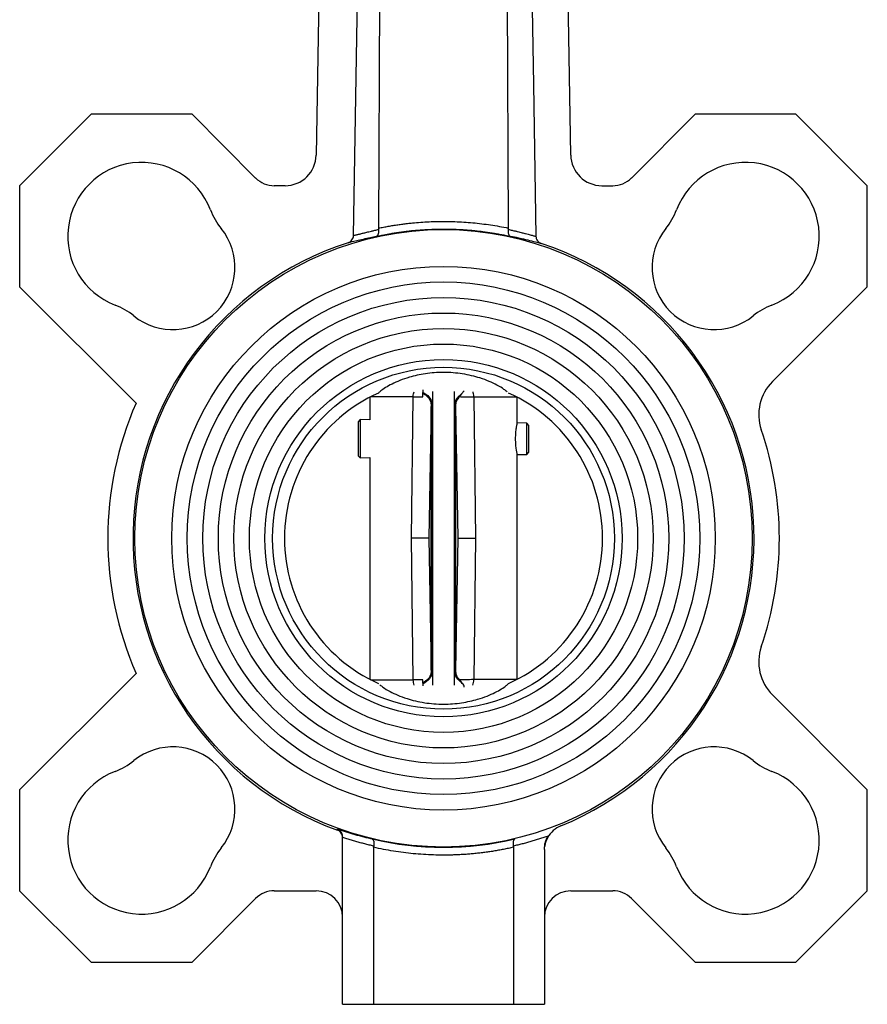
# Model space of a CAD drawing. Header units: millimetres. Extents: x 266 to 1205, y 112 to 961.
# Tile 25 of 27: x 781 to 890, y 390 to 517. Entities that reach past the tile are written whole.
import ezdxf

# ---------------------------------------------------------------- set-up
doc = ezdxf.new("R2010")
doc.units = ezdxf.units.MM

msp = doc.modelspace()

# ---------------------------------------------------------------- linework, layer by layer
at = {"color": 7, "linetype": 'Continuous', "lineweight": 25}
for p, q in [((824, 489.28), (825.03, 550.26)), ((827.26, 490.23), (827.55, 550.27)), ((843.65, 550.27), (843.94, 490.23)), ((820, 546.62), (819.2, 499.62)), ((851.99, 499.62), (851.2, 546.62)), ((790.21, 504.88), (781.01, 495.69)), ((803.21, 504.88), (790.21, 504.88)), ((811.4, 496.68), (803.21, 504.88)), ((867.99, 504.88), (859.79, 496.68)), ((880.99, 504.88), (867.99, 504.88)), ((890.18, 495.69), (880.99, 504.88)), ((781.01, 495.69), (781.01, 482.69)), ((815.2, 495.69), (813.81, 495.69)), ((855.99, 495.69), (857.39, 495.69)), ((890.18, 482.69), (890.18, 495.69)), ((781.01, 482.69), (796, 467.7)), ((877.96, 470.47), (890.18, 482.69)), ((832.94, 469.41), (832.94, 469.28)), ((832.94, 468.96), (832.94, 469.08)), ((834.2, 469.2), (834.2, 431.4)), ((837, 431.4), (837, 469.2)), ((837.92, 468.89), (838.25, 469.29)), ((826.1, 468.45), (826.1, 465.54)), ((826.79, 468.8), (826.81, 468.8)), ((831.46, 450.3), (831.7, 468.51)), ((831.7, 468.51), (832.94, 468.52)), ((832.94, 468.52), (832.94, 468.96)), ((837.92, 468.89), (837.67, 468.53)), ((839.49, 468.51), (839.74, 450.3)), ((844.38, 468.8), (844.41, 468.8)), ((845.1, 465.14), (845.1, 468.45)), ((834.03, 467.28), (833.71, 450.3)), ((834.13, 467.36), (834.03, 467.28)), ((834.03, 433.31), (834.03, 467.28)), ((837.17, 467.28), (837.07, 467.36)), ((837.48, 450.3), (837.17, 467.28)), ((824.88, 465.57), (824.6, 465.29)), ((824.6, 465.29), (824.6, 460.92)), ((826.1, 465.54), (824.88, 465.57)), ((824.88, 465.57), (824.88, 460.65)), ((846.32, 465.11), (845.1, 465.14)), ((846.6, 464.83), (846.32, 465.11)), ((846.32, 461.1), (846.32, 465.11)), ((846.6, 463.11), (846.6, 464.83)), ((846.6, 461.39), (846.6, 463.11)), ((824.6, 460.92), (824.88, 460.65)), ((824.88, 460.65), (826.1, 460.68)), ((826.1, 460.68), (826.1, 432.14)), ((845.1, 461.08), (846.32, 461.1)), ((845.1, 432.14), (845.1, 461.08)), ((846.32, 461.1), (846.6, 461.39)), ((831.7, 432.09), (831.46, 450.3)), ((833.71, 450.3), (834.03, 433.31)), ((837.17, 433.31), (837.48, 450.3)), ((839.74, 450.3), (839.49, 432.1)), ((796, 432.9), (781.01, 417.91)), ((834.03, 433.31), (834.13, 433.23)), ((837.07, 433.23), (837.17, 433.31)), ((826.79, 431.8), (826.81, 431.8)), ((832.94, 432.08), (831.7, 432.09)), ((832.94, 431.64), (832.94, 432.08)), ((832.94, 431.64), (832.94, 431.51)), ((832.94, 431.51), (832.94, 431.31)), ((837.66, 432.08), (837.91, 431.71)), ((844.38, 431.8), (844.41, 431.8)), ((890.18, 417.91), (877.96, 430.13)), ((781.01, 417.91), (781.01, 404.91)), ((890.18, 404.91), (890.18, 417.91)), ((821.94, 412.72), (821.94, 412.84)), ((822.6, 390.3), (822.6, 411.8)), ((826.6, 410.51), (826.6, 390.3)), ((844.6, 410.51), (844.6, 390.3)), ((848.6, 410.24), (848.6, 390.3)), ((781.01, 404.91), (790.21, 395.71)), ((813.81, 404.91), (819.2, 404.91)), ((852, 404.91), (857.39, 404.91)), ((880.99, 395.71), (890.18, 404.91)), ((803.21, 395.71), (811.4, 403.91)), ((859.79, 403.91), (867.99, 395.71)), ((790.21, 395.71), (803.21, 395.71)), ((867.99, 395.71), (880.99, 395.71)), ((822.6, 390.3), (826.6, 390.3)), ((826.6, 390.3), (844.6, 390.3)), ((844.6, 390.3), (848.6, 390.3))]:
    msp.add_line(p, q, dxfattribs=at)
at = {"color": 8, "linetype": 'Continuous', "lineweight": 25}
for p, q in [((826.93, 489.15), (826.19, 488.99)), ((844.98, 489), (844.24, 489.16)), ((831.7, 468.51), (826.2, 468.51)), ((839.49, 468.51), (844.99, 468.51)), ((826.2, 432.09), (831.7, 432.09)), ((845.01, 432.1), (839.49, 432.1))]:
    msp.add_line(p, q, dxfattribs=at)
at = {"color": 7, "linetype": 'Continuous', "lineweight": 25, "flags": 128}
for points in [[(846.46, 550.26), (846.84, 528.3), (847.17, 508.74), (847.5, 489.18)], [(832.94, 469.28), (832.94, 469.26), (832.94, 469.23), (832.94, 469.21), (832.94, 469.18), (832.94, 469.16), (832.94, 469.13), (832.94, 469.11), (832.94, 469.08)]]:
    msp.add_lwpolyline(points, dxfattribs=at)
at = {"color": 7, "linetype": 'Continuous', "lineweight": 25}
for radius in [39.75, 35, 33, 31, 29, 27, 25, 23, 22.01]:
    msp.add_circle((835.6, 450.3), radius, dxfattribs=at)
for centre, radius, start, end in [((815.2, 499.69), 4, 270, 359.0356), ((855.99, 499.69), 4, 180.9644, 270), ((796.71, 489.19), 9.5, 21.0121, 248.9879), ((874.49, 489.19), 9.5, 291.0121, 158.9879), ((813.81, 499.09), 3.4, 225, 270), ((857.39, 499.09), 3.4, 270, 315), ((813.98, 495.82), 9, 201.0121, 218.8506), ((857.22, 495.82), 9, 321.1494, 338.9879), ((800.74, 485.16), 8, 231.1494, 38.8506), ((870.46, 485.16), 8, 141.1494, 308.8506), ((835.6, 450.3), 39.99, 107.9107, 250.0266), ((835.6, 450.3), 39.99, 292.2105, 71.6423), ((790.07, 471.92), 9, 51.1494, 68.9879), ((881.12, 471.92), 9, 111.0121, 128.8506), ((882.2, 466.22), 6, 135, 198.8671), ((835.6, 450.3), 20.49, 114.1627, 245.8373), ((835.6, 450.3), 20.49, 294.1627, 65.8373), ((835.6, 450.3), 43.25, 156.2741, 203.7259), ((835.6, 450.3), 43.25, 341.1329, 18.8671), ((882.2, 434.37), 6, 161.1329, 225), ((800.74, 415.44), 8, 321.1494, 128.8506), ((870.46, 415.44), 8, 51.1494, 218.8506), ((790.07, 428.68), 9, 291.0121, 308.8506), ((881.12, 428.68), 9, 231.1494, 248.9879), ((796.71, 411.41), 9.5, 111.0121, 338.9879), ((874.49, 411.41), 9.5, 201.0121, 68.9879), ((835.6, 450.3), 39.79, 256.6573, 283.3427), ((813.98, 404.77), 9, 141.1494, 158.9879), ((857.22, 404.77), 9, 21.0121, 38.8506), ((813.81, 401.51), 3.4, 90, 135), ((819.2, 401.51), 3.4, 0, 90), ((852, 401.51), 3.4, 90, 180), ((857.39, 401.51), 3.4, 45, 90)]:
    msp.add_arc(centre, radius, start, end, dxfattribs=at)
for points, knots in [([(827.26, 490.23), (827.46, 490.27), (827.87, 490.36), (828.49, 490.47), (829.11, 490.57), (829.72, 490.67), (830.34, 490.75), (830.96, 490.83), (832.1, 490.95), (833.75, 491.07), (835.58, 491.1), (837.06, 491.07), (838.22, 491.01), (839.37, 490.92), (840.52, 490.8), (841.66, 490.64), (842.8, 490.46), (843.56, 490.31), (843.94, 490.23)], [0, 0, 0, 0, 0.037363, 0.074677, 0.111951, 0.149194, 0.186414, 0.223621, 0.260824, 0.390279, 0.518435, 0.58737, 0.656166, 0.724878, 0.793562, 0.862274, 0.931068, 1, 1, 1, 1]), ([(824, 489.28), (824.02, 489.29), (824.07, 489.3), (824.15, 489.31), (824.24, 489.33), (824.34, 489.36), (824.46, 489.39), (824.58, 489.42), (824.72, 489.45), (824.88, 489.49), (825.12, 489.55), (825.47, 489.64), (825.91, 489.75), (826.34, 489.85), (826.76, 489.95), (827.09, 490.02), (827.27, 490.06)], [0, 0, 0, 0, 0.049139, 0.09897, 0.149495, 0.200716, 0.252634, 0.305252, 0.358569, 0.412587, 0.467306, 0.590378, 0.72386, 0.804164, 0.896215, 1, 1, 1, 1]), ([(826.93, 489.15), (827.12, 489.2), (827.52, 489.28), (828.11, 489.4), (828.7, 489.51), (829.29, 489.61), (829.89, 489.7), (830.48, 489.78), (831.08, 489.85), (831.68, 489.92), (832.28, 489.97), (832.88, 490.02), (833.48, 490.05), (834.08, 490.08), (834.68, 490.1), (835.28, 490.11), (835.88, 490.11), (836.48, 490.1), (837.09, 490.08), (837.69, 490.06), (838.29, 490.02), (838.89, 489.97), (839.49, 489.92), (840.09, 489.86), (840.68, 489.78), (841.28, 489.7), (841.87, 489.61), (842.47, 489.51), (843.06, 489.4), (843.65, 489.29), (844.04, 489.2), (844.24, 489.16)], [0, 0, 0, 0, 0.034483, 0.068965, 0.103448, 0.13793, 0.172413, 0.206896, 0.241378, 0.275861, 0.310344, 0.344826, 0.379309, 0.413792, 0.448274, 0.482757, 0.51724, 0.551723, 0.586205, 0.620688, 0.655171, 0.689654, 0.724137, 0.75862, 0.793102, 0.827585, 0.862068, 0.896551, 0.931034, 0.965517, 1, 1, 1, 1]), ([(826.93, 489.15), (826.94, 489.16), (826.97, 489.17), (827.02, 489.19), (827.09, 489.25), (827.15, 489.33), (827.2, 489.44), (827.24, 489.56), (827.27, 489.72), (827.28, 489.88), (827.27, 490), (827.27, 490.06)], [0, 0, 0, 0, 0.0524447, 0.1347192, 0.2488831, 0.3889318, 0.4989788, 0.6299767, 0.7486519, 0.8775113, 1, 1, 1, 1]), ([(843.93, 490.06), (843.93, 490.03), (843.92, 489.98), (843.92, 489.89), (843.92, 489.8), (843.93, 489.7), (843.94, 489.57), (843.98, 489.45), (844.03, 489.33), (844.09, 489.24), (844.17, 489.18), (844.22, 489.17), (844.24, 489.16)], [0, 0, 0, 0, 0.060538, 0.122707, 0.186403, 0.251496, 0.370303, 0.501158, 0.6115, 0.751206, 0.911258, 1, 1, 1, 1]), ([(843.93, 490.06), (844.02, 490.04), (844.19, 490.01), (844.43, 489.95), (844.65, 489.9), (844.84, 489.86), (845, 489.82), (845.3, 489.75), (845.71, 489.64), (846.15, 489.53), (846.5, 489.44), (846.78, 489.37), (847.01, 489.3), (847.21, 489.25), (847.38, 489.21), (847.46, 489.19), (847.5, 489.18)], [0, 0, 0, 0, 0.049095, 0.094375, 0.135838, 0.173484, 0.207311, 0.237317, 0.366605, 0.483713, 0.575445, 0.664898, 0.752073, 0.836976, 0.919614, 1, 1, 1, 1]), ([(823.3, 488.35), (823.5, 488.41), (823.68, 488.53), (823.92, 488.87), (824, 489.07), (824, 489.28)], [0, 0, 0, 0, 0.5, 0.5, 1, 1, 1, 1]), ([(826.19, 488.99), (825.55, 488.85), (824.09, 488.53), (823.58, 488.41), (823.3, 488.35)], [0, 0, 0, 0, 0.445198, 1, 1, 1, 1]), ([(848.19, 488.25), (848.03, 488.28), (847.71, 488.36), (846.8, 488.58), (845.89, 488.81), (845.2, 488.96), (844.98, 489)], [0, 0, 0, 0, 0.296982, 0.595764, 0.871348, 1, 1, 1, 1]), ([(847.5, 489.18), (847.5, 488.98), (847.57, 488.77), (847.82, 488.44), (847.99, 488.31), (848.19, 488.25)], [0, 0, 0, 0, 0.5, 0.5, 1, 1, 1, 1]), ([(843.78, 469.15), (843.66, 469.26), (843.35, 469.52), (842.31, 470.15), (840.58, 470.91), (838.13, 471.51), (835.63, 471.71), (833.22, 471.53), (830.87, 470.99), (828.83, 470.15), (827.68, 469.42), (827.31, 469.08), (827.21, 468.99)], [0, 0, 0, 0, 0.054138, 0.137928, 0.276105, 0.384553, 0.486401, 0.58413, 0.681489, 0.81625, 0.953238, 1, 1, 1, 1]), ([(832.94, 469.08), (833.09, 469), (833.55, 468.74), (834.03, 468.18), (834.09, 467.63), (834.13, 467.36)], [0, 0, 0, 0, 0.200477, 0.605204, 1, 1, 1, 1]), ([(832.94, 468.96), (833.09, 468.87), (833.53, 468.6), (833.95, 468.04), (834, 467.52), (834.03, 467.28)], [0, 0, 0, 0, 0.211577, 0.638762, 1, 1, 1, 1]), ([(837.07, 467.36), (837.1, 467.67), (837.17, 468.26), (837.68, 468.69), (837.92, 468.89)], [0, 0, 0, 0, 0.530528, 1, 1, 1, 1]), ([(837.17, 467.28), (837.19, 467.52), (837.23, 467.98), (837.53, 468.35), (837.67, 468.53)], [0, 0, 0, 0, 0.524464, 1, 1, 1, 1]), ([(837.67, 468.53), (837.91, 468.52), (838.39, 468.52), (839.13, 468.51), (839.49, 468.51)], [0, 0, 0, 0, 0.499994, 1, 1, 1, 1]), ([(844.88, 463.11), (844.89, 463.24), (844.89, 463.51), (844.92, 464.01), (844.99, 464.57), (845.08, 465.02), (845.09, 465.08), (845.1, 465.11)], [0, 0, 0, 0, 0.126264, 0.253099, 0.504658, 0.757723, 1, 1, 1, 1]), ([(845.1, 461.11), (845.1, 461.11), (845.11, 461.06), (845.07, 461.24), (844.99, 461.66), (844.9, 462.32), (844.89, 462.85), (844.88, 463.11)], [0, 0, 0, 0, 0.004633, 0.252964, 0.501731, 0.750238, 1, 1, 1, 1]), ([(833.71, 450.3), (833.67, 450.3), (833.59, 450.3), (833.11, 450.3), (832.4, 450.3), (831.77, 450.3), (831.46, 450.3)], [0, 0, 0, 0, 0.244208, 0.498455, 0.753518, 1, 1, 1, 1]), ([(837.48, 450.3), (837.52, 450.3), (837.6, 450.3), (838.09, 450.3), (838.8, 450.3), (839.43, 450.3), (839.74, 450.3)], [0, 0, 0, 0, 0.244208, 0.498455, 0.753518, 1, 1, 1, 1]), ([(834.03, 433.31), (834.02, 433.17), (833.99, 432.75), (833.7, 432.15), (833.18, 431.8), (832.94, 431.64)], [0, 0, 0, 0, 0.211247, 0.637389, 1, 1, 1, 1]), ([(834.13, 433.23), (834.08, 432.87), (833.98, 432.18), (833.27, 431.73), (832.94, 431.51)], [0, 0, 0, 0, 0.534405, 1, 1, 1, 1]), ([(837.91, 431.71), (837.67, 431.91), (837.17, 432.34), (837.1, 432.92), (837.07, 433.23)], [0, 0, 0, 0, 0.469825, 1, 1, 1, 1]), ([(837.66, 432.08), (837.52, 432.25), (837.23, 432.62), (837.19, 433.08), (837.17, 433.31)], [0, 0, 0, 0, 0.476023, 1, 1, 1, 1]), ([(827.41, 431.44), (827.53, 431.34), (827.84, 431.07), (828.88, 430.44), (830.61, 429.68), (833.07, 429.08), (835.56, 428.88), (837.97, 429.07), (840.33, 429.61), (842.36, 430.44), (843.51, 431.17), (843.89, 431.52), (843.98, 431.6)], [0, 0, 0, 0, 0.054138, 0.137928, 0.276105, 0.384553, 0.486401, 0.58413, 0.681489, 0.81625, 0.953238, 1, 1, 1, 1]), ([(839.49, 432.1), (839.12, 432.09), (838.38, 432.09), (837.9, 432.08), (837.66, 432.08)], [0, 0, 0, 0, 0.500073, 1, 1, 1, 1]), ([(838.22, 431.17), (838.23, 431.17), (838.25, 431.19), (838.27, 431.23), (838.23, 431.41), (838.06, 431.57), (837.91, 431.71)], [0, 0, 0, 0, 0.021846, 0.093582, 0.239611, 1, 1, 1, 1]), ([(850.71, 413.28), (850.37, 413.1), (849.69, 412.74), (848.98, 411.81), (848.67, 411.05), (848.64, 410.64), (848.64, 410.6)], [0, 0, 0, 0, 0.322988, 0.645973, 0.969, 1, 1, 1, 1]), ([(826.41, 411.58), (826.21, 411.62), (825.81, 411.71), (825.22, 411.86), (824.64, 412.01), (824.08, 412.16), (823.53, 412.32), (822.99, 412.49), (822.46, 412.66), (822.11, 412.78), (821.94, 412.84)], [0, 0, 0, 0, 0.133998, 0.265426, 0.394283, 0.52057, 0.644285, 0.765429, 0.884001, 1, 1, 1, 1]), ([(822.6, 411.89), (822.6, 411.92), (822.59, 411.98), (822.58, 412.08), (822.56, 412.18), (822.52, 412.28), (822.47, 412.38), (822.41, 412.48), (822.32, 412.59), (822.19, 412.7), (822.06, 412.79), (821.97, 412.82), (821.94, 412.84)], [0, 0, 0, 0, 0.073696, 0.151546, 0.233443, 0.319176, 0.408439, 0.500837, 0.612364, 0.750631, 0.916447, 1, 1, 1, 1]), ([(822.6, 411.78), (822.6, 411.98), (822.53, 412.18), (822.3, 412.52), (822.13, 412.65), (821.94, 412.72)], [0, 0, 0, 0, 0.5, 0.5, 1, 1, 1, 1]), ([(822.6, 411.8), (822.6, 411.81), (822.6, 411.84), (822.6, 411.87), (822.6, 411.89)], [0, 0, 0, 0, 0.50218, 1, 1, 1, 1]), ([(826.61, 410.67), (826.42, 410.71), (826.03, 410.8), (825.45, 410.95), (824.88, 411.1), (824.3, 411.26), (823.73, 411.43), (823.16, 411.61), (822.79, 411.73), (822.6, 411.8)], [0, 0, 0, 0, 0.143709, 0.287107, 0.430209, 0.573033, 0.715595, 0.857912, 1, 1, 1, 1]), ([(826.41, 411.58), (826.42, 411.57), (826.45, 411.57), (826.48, 411.55), (826.5, 411.52), (826.54, 411.48), (826.58, 411.41), (826.61, 411.29), (826.63, 411.16), (826.64, 411.01), (826.63, 410.84), (826.62, 410.73), (826.61, 410.67)], [0, 0, 0, 0, 0.060243, 0.12197, 0.185049, 0.249322, 0.373909, 0.499059, 0.629279, 0.748989, 0.877085, 1, 1, 1, 1]), ([(844.78, 411.58), (844.77, 411.57), (844.74, 411.56), (844.71, 411.54), (844.69, 411.51), (844.65, 411.47), (844.62, 411.4), (844.58, 411.29), (844.56, 411.16), (844.56, 411), (844.56, 410.84), (844.58, 410.72), (844.59, 410.67)], [0, 0, 0, 0, 0.0777968, 0.1452843, 0.2024612, 0.2493259, 0.3808025, 0.4990581, 0.6325032, 0.7601947, 0.8825369, 1, 1, 1, 1]), ([(849.07, 411.96), (848.88, 411.89), (848.51, 411.77), (847.96, 411.58), (847.4, 411.41), (846.84, 411.25), (846.28, 411.09), (845.72, 410.94), (845.15, 410.8), (844.77, 410.71), (844.59, 410.67)], [0, 0, 0, 0, 0.124214, 0.248624, 0.373245, 0.498091, 0.623176, 0.748513, 0.874116, 1, 1, 1, 1]), ([(848.6, 410.24), (848.6, 410.56), (848.64, 410.87), (848.81, 411.45), (848.92, 411.72), (849.07, 411.96)], [0, 0, 0, 0, 0.5, 0.5, 1, 1, 1, 1]), ([(826.6, 410.51), (826.6, 410.54), (826.6, 410.59), (826.61, 410.64), (826.61, 410.67)], [0, 0, 0, 0, 0.502982, 1, 1, 1, 1]), ([(844.6, 410.51), (844.39, 410.46), (843.96, 410.37), (843.33, 410.24), (842.69, 410.12), (842.05, 410.01), (841.41, 409.92), (840.77, 409.83), (840.13, 409.75), (839.48, 409.69), (838.84, 409.63), (838.19, 409.58), (837.55, 409.55), (836.9, 409.52), (836.25, 409.51), (835.38, 409.5), (834.3, 409.52), (833, 409.58), (831.71, 409.68), (830.43, 409.82), (829.14, 410.01), (827.87, 410.23), (827.02, 410.42), (826.6, 410.51)], [0, 0, 0, 0, 0.03583, 0.071607, 0.107339, 0.143034, 0.178703, 0.214354, 0.249996, 0.285639, 0.321291, 0.356961, 0.392659, 0.428393, 0.464173, 0.500008, 0.571613, 0.643038, 0.714355, 0.785638, 0.856958, 0.928388, 1, 1, 1, 1])]:
    msp.add_open_spline(points, degree=3, knots=knots, dxfattribs=at)
for points in [[(827.27, 490.06), (827.26, 490.12), (827.26, 490.17), (827.26, 490.23)], [(843.94, 490.23), (843.94, 490.17), (843.94, 490.12), (843.93, 490.06)], [(834.13, 433.23), (834.13, 434.29), (834.13, 436.42), (834.13, 440.63), (834.13, 445.32), (834.13, 450.3), (834.13, 455.28), (834.13, 459.96), (834.13, 464.18), (834.13, 466.3), (834.13, 467.36)], [(837.07, 433.23), (837.07, 434.3), (837.07, 436.42), (837.07, 440.63), (837.07, 445.32), (837.07, 450.3), (837.07, 455.28), (837.07, 459.96), (837.07, 464.18), (837.07, 466.3), (837.07, 467.36)], [(837.17, 433.31), (837.17, 434.37), (837.17, 436.48), (837.17, 440.68), (837.17, 445.34), (837.17, 450.3), (837.17, 455.25), (837.17, 459.92), (837.17, 464.11), (837.17, 466.22), (837.17, 467.28)], [(844.59, 410.67), (844.59, 410.61), (844.6, 410.56), (844.6, 410.51)]]:
    msp.add_open_spline(points, degree=3, dxfattribs=at)
at = {"color": 8, "linetype": 'Continuous', "lineweight": 25}
for points, knots in [([(831.7, 468.51), (831.71, 468.64), (831.71, 468.87), (831.77, 469.06), (831.8, 469.14)], [0, 0, 0, 0, 0.562487, 1, 1, 1, 1]), ([(839.49, 468.51), (839.49, 468.64), (839.48, 468.87), (839.42, 469.06), (839.4, 469.14)], [0, 0, 0, 0, 0.562487, 1, 1, 1, 1]), ([(831.82, 431.4), (831.78, 431.5), (831.72, 431.7), (831.71, 431.96), (831.7, 432.09)], [0, 0, 0, 0, 0.4920644, 1, 1, 1, 1]), ([(839.38, 431.4), (839.41, 431.5), (839.48, 431.7), (839.49, 431.96), (839.49, 432.1)], [0, 0, 0, 0, 0.494463, 1, 1, 1, 1])]:
    msp.add_open_spline(points, degree=3, knots=knots, dxfattribs=at)

doc.saveas('drawing.dxf')
